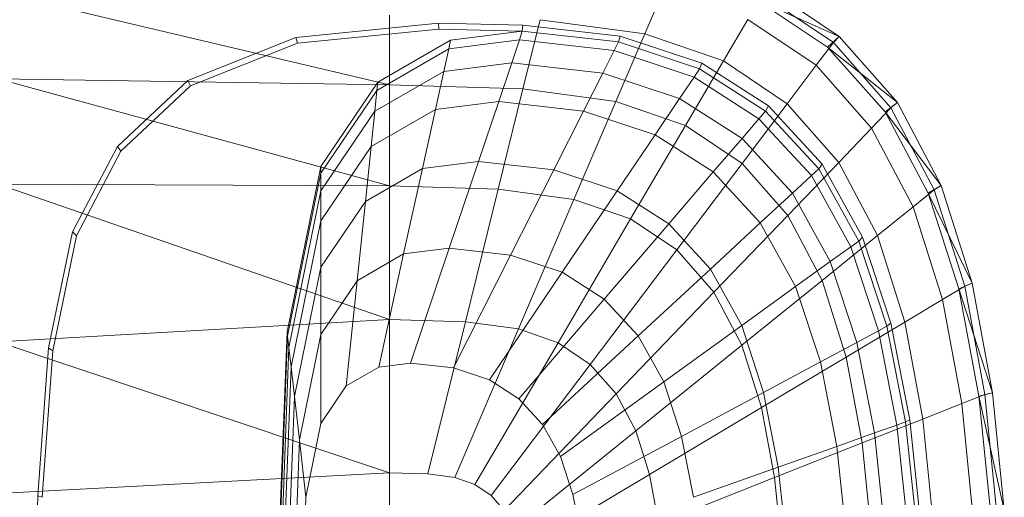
# Model space of a CAD drawing. Header units: metres. Extents: x 391.1 to 427.5, y 12.7 to 28.4.
# Tile 43 of 139: x 404.472 to 404.731, y 27.325 to 27.45. Entities that reach past the tile are written whole.
import ezdxf

# ---------------------------------------------------------------- set-up
doc = ezdxf.new("R2010")
doc.units = ezdxf.units.M
doc.layers.add('02_MOBILIARIO', color=7, linetype='Continuous', lineweight=18)
doc.layers.add('A-DETL-____-MBND', color=7, linetype='Continuous', lineweight=18)

# ---------------------------------------------------------------- blocks, each defined once
blk = doc.blocks.new('Family - Rentamans P1-155105-04_ELEC_P1')
at = {"layer": 'A-DETL-____-MBND', "color": 253, "true_color": 0xaaaaaa}
for p, q in [((0, 0.35008), (0.10273, 0.32574)), ((0.16971, 0.33917), (0.17461, 0.35061)), ((0.21918, 0.33686), (0.2005, 0.34941)), ((0.22069, 0.33849), (0.20176, 0.35121)), ((0.21762, 0.33569), (0.19894, 0.34814)), ((0.22069, 0.33849), (0.19894, 0.34814)), ((0.10273, 0.34405), (0.10273, 0.32574)), ((0.07816, 0.33823), (0.11557, 0.34199)), ((0.11557, 0.34199), (0.13769, 0.34144)), ((0.11566, 0.34041), (0.11557, 0.34199)), ((0.13755, 0.33987), (0.13769, 0.34144)), ((0.13769, 0.34144), (0.16318, 0.33856)), ((0.1422, 0.34287), (0.13772, 0.3247)), ((0.16971, 0.33917), (0.1422, 0.34287)), ((0.1903, 0.33203), (0.19671, 0.34296)), ((0.21467, 0.33089), (0.19671, 0.34296)), ((0.07861, 0.33669), (0.11566, 0.34041)), ((0.11566, 0.34041), (0.13755, 0.33987)), ((0.11875, 0.33749), (0.13755, 0.33987)), ((0.13678, 0.33756), (0.13755, 0.33987)), ((0.13755, 0.33987), (0.1628, 0.33702)), ((0.16971, 0.33917), (0.1621, 0.32141)), ((0.1628, 0.33702), (0.16318, 0.33856)), ((0.16318, 0.33856), (0.18466, 0.33146)), ((0.1903, 0.33203), (0.16971, 0.33917)), ((0.21762, 0.33569), (0.22069, 0.33849)), ((0.21918, 0.33686), (0.22069, 0.33849)), ((0.23596, 0.32112), (0.22069, 0.33849)), ((0.04977, 0.3269), (0.07816, 0.33823)), ((0.05051, 0.32548), (0.07861, 0.33669)), ((0.07861, 0.33669), (0.07816, 0.33823)), ((0.09963, 0.32643), (0.11875, 0.33749)), ((0.11825, 0.33522), (0.13678, 0.33756)), ((0.11875, 0.33749), (0.11825, 0.33522)), ((0.13476, 0.33156), (0.13678, 0.33756)), ((0.13678, 0.33756), (0.16165, 0.33475)), ((0.16165, 0.33475), (0.1628, 0.33702)), ((0.1628, 0.33702), (0.18406, 0.32998)), ((0.21467, 0.33089), (0.21918, 0.33686)), ((0.23426, 0.31971), (0.21918, 0.33686)), ((0.09941, 0.32432), (0.11825, 0.33522)), ((0.11825, 0.33522), (0.11696, 0.32931)), ((0.15867, 0.32886), (0.16165, 0.33475)), ((0.16165, 0.33475), (0.1826, 0.32782)), ((0.2327, 0.31866), (0.21762, 0.33569)), ((0.23596, 0.32112), (0.21762, 0.33569)), ((0.11696, 0.32931), (0.13476, 0.33156)), ((0.13135, 0.32141), (0.13476, 0.33156)), ((0.13476, 0.33156), (0.15867, 0.32886)), ((0.18036, 0.31508), (0.1903, 0.33203)), ((0.18406, 0.32998), (0.18466, 0.33146)), ((0.18466, 0.33146), (0.20212, 0.32026)), ((0.20704, 0.32079), (0.1903, 0.33203)), ((0.20704, 0.32079), (0.21467, 0.33089)), ((0.22917, 0.3144), (0.21467, 0.33089)), ((0.09884, 0.31884), (0.11696, 0.32931)), ((0.11696, 0.32931), (0.11476, 0.31932)), ((0.15363, 0.3189), (0.15867, 0.32886)), ((0.15867, 0.32886), (0.17881, 0.3222)), ((0.1826, 0.32782), (0.18406, 0.32998)), ((0.18406, 0.32998), (0.20135, 0.31889)), ((0.10273, 0.32574), (0, 0.32734)), ((0, 0.32734), (0.10273, 0.29924)), ((0.03136, 0.30959), (0.04977, 0.3269)), ((0.03228, 0.30834), (0.05051, 0.32548)), ((0.05051, 0.32548), (0.04977, 0.3269)), ((0.08473, 0.30435), (0.09963, 0.32643)), ((0.09941, 0.32432), (0.09963, 0.32643)), ((0.10273, 0.32574), (0.10273, 0.29924)), ((0.13772, 0.3247), (0.10273, 0.32574)), ((0.17881, 0.3222), (0.1826, 0.32782)), ((0.1826, 0.32782), (0.19963, 0.31689)), ((0.08473, 0.30256), (0.09941, 0.32432)), ((0.09941, 0.32432), (0.09884, 0.31884)), ((0.13772, 0.3247), (0.13123, 0.29839)), ((0.1621, 0.32141), (0.13772, 0.3247)), ((0.11476, 0.31932), (0.13135, 0.32141)), ((0.12606, 0.30567), (0.13135, 0.32141)), ((0.13135, 0.32141), (0.15363, 0.3189)), ((0.1621, 0.32141), (0.1511, 0.29571)), ((0.18036, 0.31508), (0.1621, 0.32141)), ((0.1724, 0.31269), (0.17881, 0.3222)), ((0.17881, 0.3222), (0.19518, 0.3117)), ((0.19519, 0.30512), (0.20704, 0.32079)), ((0.22054, 0.30543), (0.20704, 0.32079)), ((0.2327, 0.31866), (0.23596, 0.32112)), ((0.23426, 0.31971), (0.23596, 0.32112)), ((0.24746, 0.29938), (0.23596, 0.32112)), ((0.08473, 0.29792), (0.09884, 0.31884)), ((0.09788, 0.30955), (0.11476, 0.31932)), ((0.09884, 0.31884), (0.09788, 0.30955)), ((0.11476, 0.31932), (0.11135, 0.30381)), ((0.14581, 0.30344), (0.15363, 0.3189)), ((0.15363, 0.3189), (0.1724, 0.31269)), ((0.19963, 0.31689), (0.20135, 0.31889)), ((0.20135, 0.31889), (0.20212, 0.32026)), ((0.20135, 0.31889), (0.2153, 0.30374)), ((0.20212, 0.32026), (0.21621, 0.30495)), ((0.22917, 0.3144), (0.23426, 0.31971)), ((0.24405, 0.29737), (0.2327, 0.31866)), ((0.24746, 0.29938), (0.2327, 0.31866)), ((0.24562, 0.29825), (0.23426, 0.31971)), ((0.19518, 0.3117), (0.19963, 0.31689)), ((0.19963, 0.31689), (0.21338, 0.30196)), ((0.16244, 0.29794), (0.17239, 0.31269)), ((0.18036, 0.31508), (0.16597, 0.29056)), ((0.1724, 0.31269), (0.18765, 0.3029)), ((0.19519, 0.30512), (0.18036, 0.31508)), ((0.22054, 0.30543), (0.22917, 0.3144)), ((0.24008, 0.29377), (0.22917, 0.3144)), ((0.18765, 0.3029), (0.19518, 0.3117)), ((0.19518, 0.3117), (0.20839, 0.29735)), ((0.01958, 0.28716), (0.03136, 0.30959)), ((0.02062, 0.28613), (0.03228, 0.30834)), ((0.03228, 0.30834), (0.03136, 0.30959)), ((0.08473, 0.29006), (0.09788, 0.30955)), ((0.09788, 0.30955), (0.09638, 0.29516)), ((0.11135, 0.30381), (0.12606, 0.30567)), ((0.1184, 0.28289), (0.12606, 0.30567)), ((0.12606, 0.30567), (0.14581, 0.30344)), ((0.17806, 0.28244), (0.19519, 0.30512)), ((0.20717, 0.2915), (0.19519, 0.30512)), ((0.20717, 0.2915), (0.22054, 0.30542)), ((0.2153, 0.30374), (0.21621, 0.30495)), ((0.21621, 0.30495), (0.22681, 0.2858)), ((0.23071, 0.2862), (0.22054, 0.30543)), ((0.07584, 0.26096), (0.08473, 0.30435)), ((0.07598, 0.25981), (0.08473, 0.30256)), ((0.08473, 0.30256), (0.08473, 0.30435)), ((0.08473, 0.29792), (0.08473, 0.30256)), ((0.09638, 0.29516), (0.11135, 0.30381)), ((0.11135, 0.30381), (0.10642, 0.28138)), ((0.13449, 0.28107), (0.14581, 0.30344)), ((0.14581, 0.30344), (0.16244, 0.29794)), ((0.17596, 0.28926), (0.18765, 0.3029)), ((0.18765, 0.3029), (0.19996, 0.28953)), ((0.21338, 0.30196), (0.2153, 0.30374)), ((0.2153, 0.30374), (0.2258, 0.28478)), ((0.10273, 0.29924), (0, 0.29972)), ((0, 0.29972), (0.10273, 0.26415)), ((0.20839, 0.29735), (0.21338, 0.30196)), ((0.21338, 0.30196), (0.22372, 0.28328)), ((0.07631, 0.25683), (0.08473, 0.29792)), ((0.08473, 0.29792), (0.08473, 0.29006)), ((0.10273, 0.29924), (0.10273, 0.26415)), ((0.13123, 0.29839), (0.10273, 0.29924)), ((0.13123, 0.29839), (0.12265, 0.26356)), ((0.1511, 0.29571), (0.13123, 0.29839)), ((0.14804, 0.27659), (0.16244, 0.29794)), ((0.16244, 0.29794), (0.17596, 0.28926)), ((0.19996, 0.28953), (0.20839, 0.29735)), ((0.20839, 0.29735), (0.21834, 0.27939)), ((0.24008, 0.29377), (0.24562, 0.29825)), ((0.24405, 0.29737), (0.24746, 0.29938)), ((0.25202, 0.27221), (0.24405, 0.29737)), ((0.25554, 0.27371), (0.24405, 0.29737)), ((0.24562, 0.29825), (0.24746, 0.29938)), ((0.25359, 0.2729), (0.24562, 0.29825)), ((0.25554, 0.27371), (0.24746, 0.29938)), ((0.08473, 0.27788), (0.09638, 0.29516)), ((0.09638, 0.29516), (0.09423, 0.27433)), ((0.1511, 0.29571), (0.13653, 0.26169)), ((0.1511, 0.29571), (0.16597, 0.29056)), ((0.23071, 0.2862), (0.24008, 0.29377)), ((0.24775, 0.26941), (0.24008, 0.29377)), ((0.07689, 0.25177), (0.08473, 0.29006)), ((0.08473, 0.29006), (0.08473, 0.27788)), ((0.16597, 0.29056), (0.14692, 0.25809)), ((0.16597, 0.29056), (0.17805, 0.28244)), ((0.18688, 0.27741), (0.19996, 0.28953)), ((0.18781, 0.27134), (0.20717, 0.2915)), ((0.19996, 0.28953), (0.20923, 0.2728)), ((0.21618, 0.27446), (0.20717, 0.2915)), ((0.01327, 0.25673), (0.01958, 0.28716)), ((0.02062, 0.28613), (0.01958, 0.28716)), ((0.15906, 0.26952), (0.17596, 0.28926)), ((0.17596, 0.28926), (0.18688, 0.27741)), ((0.01437, 0.25599), (0.02062, 0.28613)), ((0.21618, 0.27446), (0.23071, 0.2862)), ((0.22372, 0.28328), (0.2258, 0.28478)), ((0.2258, 0.28478), (0.22681, 0.2858)), ((0.2258, 0.28478), (0.23317, 0.26239)), ((0.22681, 0.2858), (0.23426, 0.26319)), ((0.23785, 0.2635), (0.23071, 0.2862)), ((0.10642, 0.28138), (0.1184, 0.28289)), ((0.10826, 0.25273), (0.1184, 0.28289)), ((0.1184, 0.28289), (0.13449, 0.28107)), ((0.17805, 0.28244), (0.15537, 0.25241)), ((0.17805, 0.28244), (0.18781, 0.27134)), ((0.21834, 0.27939), (0.22372, 0.28328)), ((0.22372, 0.28328), (0.23099, 0.26122)), ((0.09423, 0.27433), (0.10642, 0.28138)), ((0.10642, 0.28138), (0.09989, 0.25167)), ((0.1195, 0.25146), (0.13449, 0.28107)), ((0.13449, 0.28107), (0.14804, 0.27659)), ((0.20923, 0.2728), (0.21834, 0.27939)), ((0.21834, 0.27939), (0.22533, 0.25818)), ((0.07778, 0.24394), (0.08473, 0.27788)), ((0.08473, 0.27788), (0.08473, 0.26025)), ((0.12897, 0.24833), (0.14804, 0.27659)), ((0.14804, 0.27659), (0.15906, 0.26952)), ((0.16795, 0.25986), (0.18688, 0.27741)), ((0.18688, 0.27741), (0.19509, 0.26258)), ((0.08473, 0.26025), (0.09423, 0.27433)), ((0.09423, 0.27433), (0.09137, 0.24674)), ((0.19515, 0.25746), (0.21618, 0.27446)), ((0.22251, 0.25433), (0.21618, 0.27446)), ((0.18781, 0.27134), (0.16218, 0.24466)), ((0.18781, 0.27134), (0.19515, 0.25746)), ((0.19509, 0.26258), (0.20923, 0.2728)), ((0.20923, 0.2728), (0.21574, 0.25304)), ((0.24775, 0.26941), (0.25359, 0.2729)), ((0.25202, 0.27221), (0.25554, 0.27371)), ((0.2573, 0.24402), (0.25202, 0.27221)), ((0.26089, 0.24493), (0.25202, 0.27221)), ((0.25359, 0.2729), (0.25554, 0.27371)), ((0.25887, 0.24449), (0.25359, 0.2729)), ((0.26089, 0.24493), (0.25554, 0.27371)), ((0.13667, 0.24339), (0.15906, 0.26952)), ((0.15906, 0.26952), (0.16795, 0.25986)), ((0.23785, 0.2635), (0.24775, 0.26941)), ((0.25282, 0.2421), (0.24775, 0.26941)), ((0.10273, 0.26415), (0, 0.2583)), ((0.10273, 0.26415), (0.10273, 0.22395)), ((0.12264, 0.26356), (0.10273, 0.26415)), ((0.12264, 0.26356), (0.11281, 0.22365)), ((0.12264, 0.26356), (0.13653, 0.26169)), ((0.22251, 0.25433), (0.23785, 0.2635)), ((0.24258, 0.23805), (0.23785, 0.2635)), ((0.07287, 0.18276), (0.07584, 0.26096)), ((0.07598, 0.25981), (0.07584, 0.26096)), ((0.11983, 0.2227), (0.13653, 0.26169)), ((0.13653, 0.26169), (0.14692, 0.25809)), ((0.17464, 0.24778), (0.19509, 0.26258)), ((0.19509, 0.26258), (0.20086, 0.24506)), ((0.22533, 0.25818), (0.23099, 0.26122)), ((0.23099, 0.26122), (0.23317, 0.26239)), ((0.23099, 0.26122), (0.2358, 0.23649)), ((0.23317, 0.26239), (0.23426, 0.26319)), ((0.23317, 0.26239), (0.23806, 0.23729)), ((0.23426, 0.26319), (0.23919, 0.23784)), ((0, 0.2583), (0.10273, 0.22395)), ((0.07304, 0.18276), (0.07598, 0.25981)), ((0.07631, 0.25683), (0.07598, 0.25981)), ((0.07907, 0.2326), (0.08473, 0.26025)), ((0.08473, 0.26025), (0.08473, 0.23691)), ((0.14288, 0.23664), (0.16795, 0.25986)), ((0.16795, 0.25986), (0.17464, 0.24778)), ((0.01046, 0.21786), (0.01327, 0.25673)), ((0.01159, 0.21751), (0.01437, 0.25599)), ((0.01437, 0.25599), (0.01327, 0.25673)), ((0.074, 0.19601), (0.07631, 0.25683)), ((0.07689, 0.25177), (0.07631, 0.25683)), ((0.14692, 0.25809), (0.12509, 0.22088)), ((0.14692, 0.25809), (0.15537, 0.25241)), ((0.19515, 0.25746), (0.16731, 0.23496)), ((0.19515, 0.25746), (0.20031, 0.24107)), ((0.21574, 0.25304), (0.22533, 0.25818)), ((0.22533, 0.25818), (0.22995, 0.23441)), ((0.20031, 0.24107), (0.22251, 0.25433)), ((0.2267, 0.23178), (0.22251, 0.25433)), ((0.07426, 0.18276), (0.07689, 0.25177)), ((0.07689, 0.25177), (0.07778, 0.24394)), ((0.09137, 0.24674), (0.09989, 0.25167)), ((0.09989, 0.25167), (0.10826, 0.25273)), ((0.10826, 0.25273), (0.1195, 0.25146)), ((0.1195, 0.25146), (0.12897, 0.24833)), ((0.15537, 0.25241), (0.12937, 0.21801)), ((0.15537, 0.25241), (0.16218, 0.24466)), ((0.20086, 0.24506), (0.21574, 0.25304)), ((0.21574, 0.25304), (0.22004, 0.23089)), ((0.12897, 0.24833), (0.13667, 0.24339)), ((0.08473, 0.23691), (0.09137, 0.24674)), ((0.14756, 0.2282), (0.17464, 0.24778)), ((0.17464, 0.24778), (0.17934, 0.23351)), ((0.07545, 0.18276), (0.07778, 0.24394)), ((0.07778, 0.24394), (0.07907, 0.2326)), ((0.16218, 0.24466), (0.13282, 0.21409)), ((0.13667, 0.24339), (0.14288, 0.23664)), ((0.16218, 0.24466), (0.16731, 0.23496)), ((0.17934, 0.23351), (0.20086, 0.24506)), ((0.20086, 0.24506), (0.20468, 0.22542)), ((0.25282, 0.2421), (0.25887, 0.24449)), ((0.2573, 0.24402), (0.26089, 0.24493)), ((0.26035, 0.21386), (0.2573, 0.24402)), ((0.26398, 0.21415), (0.2573, 0.24402)), ((0.25887, 0.24449), (0.26089, 0.24493)), ((0.26192, 0.2141), (0.25887, 0.24449)), ((0.26398, 0.21415), (0.26089, 0.24493)), ((0.20031, 0.24107), (0.17092, 0.2235)), ((0.20031, 0.24107), (0.20372, 0.22269)), ((0.24258, 0.23805), (0.25282, 0.2421)), ((0.25575, 0.21289), (0.25282, 0.2421)), ((0.2267, 0.23178), (0.24258, 0.23805)), ((0.23806, 0.23729), (0.23919, 0.23784)), ((0.23919, 0.23784), (0.24205, 0.21072)), ((0.24532, 0.21083), (0.24258, 0.23805)), ((0.08078, 0.21759), (0.08473, 0.23691)), ((0.14288, 0.23664), (0.14756, 0.2282)), ((0.22995, 0.23441), (0.2358, 0.23649)), ((0.2358, 0.23649), (0.23806, 0.2373)), ((0.2358, 0.23649), (0.23859, 0.21004)), ((0.23806, 0.23729), (0.24088, 0.21045)), ((0.07717, 0.18276), (0.07907, 0.2326)), ((0.08078, 0.21759), (0.07907, 0.2326)), ((0.16731, 0.23496), (0.13541, 0.20918)), ((0.15084, 0.21822), (0.17934, 0.23351)), ((0.16731, 0.23496), (0.17092, 0.2235)), ((0.17934, 0.23351), (0.18245, 0.21752)), ((0.22004, 0.23089), (0.22995, 0.23441)), ((0.22995, 0.23441), (0.23263, 0.20898)), ((0.20373, 0.22269), (0.2267, 0.23177)), ((0.20468, 0.22542), (0.22004, 0.23089)), ((0.22004, 0.23089), (0.22254, 0.20719)), ((0.22913, 0.20764), (0.2267, 0.23178)), ((0.14756, 0.2282), (0.15084, 0.21822)), ((0.18245, 0.21752), (0.20468, 0.22542)), ((0.20468, 0.22542), (0.20689, 0.20442)), ((0.10273, 0.22395), (0, 0.2185)), ((0.10273, 0.22395), (0.10273, 0.18276)), ((0.10273, 0.22395), (0.11281, 0.22365)), ((0.11281, 0.22365), (0.11983, 0.2227)), ((0.11983, 0.2227), (0.12509, 0.22088)), ((0.17092, 0.2235), (0.13724, 0.20338)), ((0.17092, 0.2235), (0.1733, 0.21066)), ((0.20373, 0.22269), (0.1733, 0.21066)), ((0.20373, 0.22269), (0.2057, 0.20303)), ((0.12509, 0.22088), (0.12937, 0.21801)), ((0.00965, 0.18276), (0.01046, 0.21786)), ((0.01159, 0.21751), (0.01046, 0.21786)), ((0.07945, 0.18276), (0.08078, 0.21759)), ((0.12937, 0.21801), (0.13282, 0.21409)), ((0.15084, 0.21822), (0.15302, 0.20705))]:
    blk.add_line(p, q, dxfattribs=at)
blk = doc.blocks.new('LONDR55-XX_ZZ-ARQ-CAA-M3D-Londres55_ifc-1-04_ELEC_P1')
at = {"layer": '02_MOBILIARIO', "color": 253, "lineweight": 18, "true_color": 0xaaaaaa}
blk.add_blockref('Family - Rentamans P1-155105-04_ELEC_P1', (404.46677, 27.10751), dxfattribs=at)

msp = doc.modelspace()

# ---------------------------------------------------------------- block references
at = {"lineweight": 5}
msp.add_blockref('LONDR55-XX_ZZ-ARQ-CAA-M3D-Londres55_ifc-1-04_ELEC_P1', (0, 0), dxfattribs=at)

doc.saveas('drawing.dxf')
